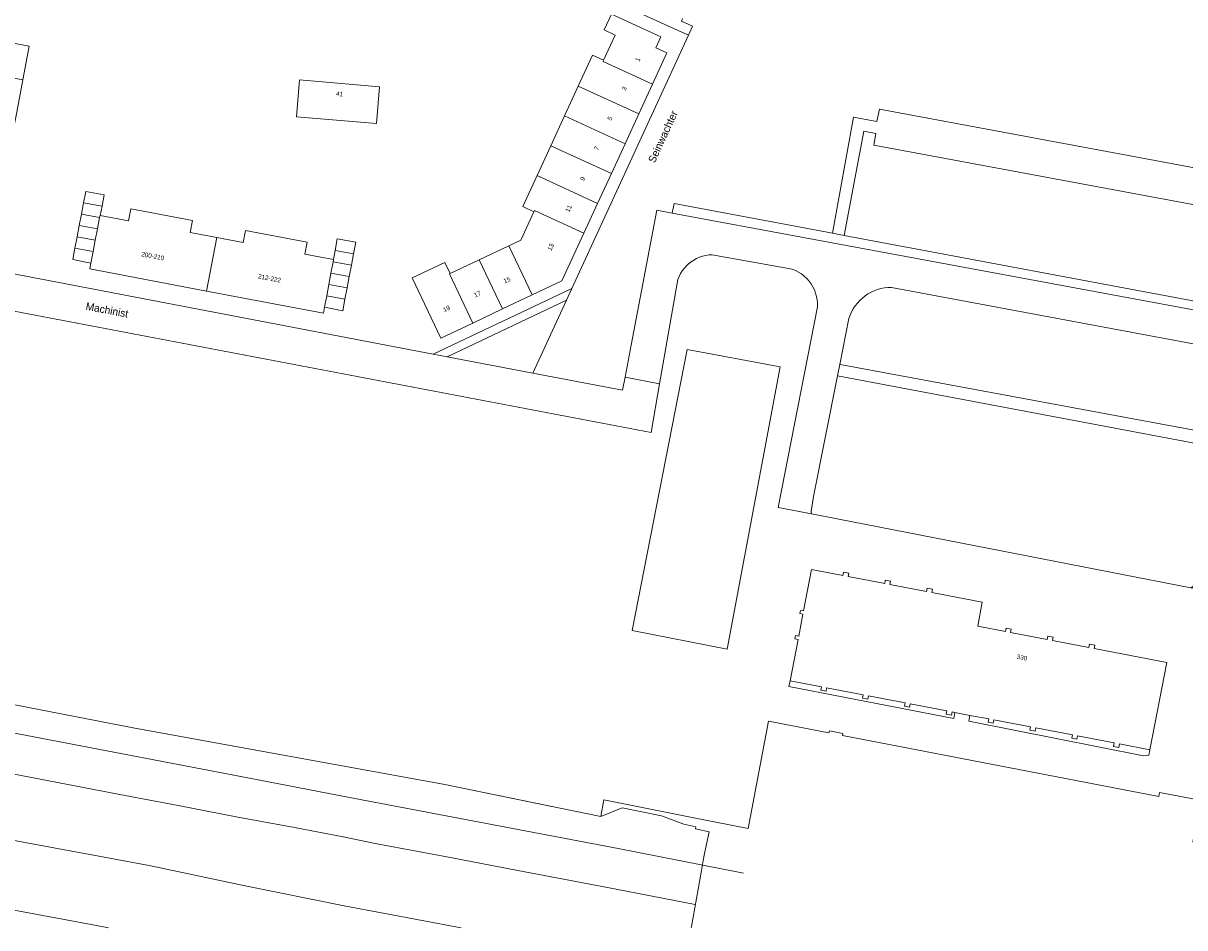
# Model space of a CAD drawing. Header units: metres. Extents: x 151448 to 154749, y 463108 to 465296.
# Tile 160 of 256: x 153127 to 153318, y 463112 to 463261. Entities that reach past the tile are written whole.
import ezdxf
from ezdxf.enums import TextEntityAlignment as Align

# ---------------------------------------------------------------- set-up
doc = ezdxf.new("R2010")
doc.units = ezdxf.units.M
for name, color, linetype, lineweight in [('B-PV-AM-AS_SPOOR_TREIN-G', 253, 'Continuous', 9), ('B-PV-GR-GROENVOORZIENING-GV', 253, 'Continuous', 9), ('B-PV-IE-TERREINAFSCHEIDING_KUNSTMATIG_HEKWERK-G', 253, 'Continuous', 9), ('B-PV-OG-BEBOUWING-GV', 1, 'Continuous', 9), ('B-PV-OG-BEBOUWING-T18', 2, 'Continuous', 9), ('B-PV-OG-TERREIN_BEGROEID-GV', 253, 'Continuous', 9), ('B-PV-OG-TERREIN_ERF-GV', 253, 'Continuous', 9), ('B-PV-OG-TOPOGRAFIE-T18', 2, 'Continuous', 9), ('B-PV-VH-GESLOTENVERHARDING_ASFALT-GV', 253, 'Continuous', 9), ('B-PV-VH-HALFVERHARDING-GV', 253, 'Continuous', 9), ('B-PV-VH-OPENVERHARDING_BETONELEMENT-GV', 253, 'Continuous', 9), ('B-PV-VH-OPENVERHARDING_TEGEL-GV', 253, 'Continuous', 9)]:
    doc.layers.add(name, color=color, linetype=linetype, lineweight=lineweight)
doc.styles.add('Drong', font='txt', dxfattribs={"height": 1.8})

msp = doc.modelspace()

# ---------------------------------------------------------------- linework, layer by layer
at = {"layer": 'B-PV-AM-AS_SPOOR_TREIN-G', "flags": 128}
for points in [[(153198.841, 463111.882), (153179.577, 463115.51), (153163.292, 463118.803), (153147.462, 463122.123), (153101.809, 463130.596), (153078.645, 463134.915), (153063.129, 463138.012), (153051.349, 463140.13), (153032.459, 463143.776), (153014.004, 463147.78), (153006.996, 463149.783), (153000.492, 463152.053), (152994.054, 463154.569), (152986.127, 463158.086), (152979.453, 463160.966), (152971.129, 463164.663), (152960.419, 463169.533)], [(153012.928, 463165.468), (153067.241, 463155.049), (153080.481, 463152.581), (153092.961, 463150.1), (153163.994, 463136.528), (153180.189, 463133.365), (153224.669, 463124.953), (153245.302, 463120.878)], [(152984.544, 463154.769), (152994.683, 463150.131), (153003.69, 463146.165), (153011.085, 463142.874), (153019.112, 463139.355), (153029.61, 463135.051), (153040.534, 463131.62), (153046.478, 463130.064), (153055.465, 463128.172), (153064.483, 463126.517), (153081.245, 463123.286), (153095.862, 463120.443), (153108.337, 463118.102), (153124.366, 463114.948), (153138.801, 463112.274), (153140.81, 463111.882)], [(153124.994, 463137.205), (153133.83, 463135.513), (153142.667, 463133.831), (153152.236, 463132.003), (153161.817, 463130.123), (153171.387, 463128.393), (153179.442, 463126.836), (153184.687, 463125.759), (153196.463, 463123.574), (153208.189, 463121.321), (153222.92, 463118.536), (153237.363, 463115.711)]]:
    msp.add_lwpolyline(points, dxfattribs=at)
at = {"layer": 'B-PV-GR-GROENVOORZIENING-GV', "flags": 128}
msp.add_lwpolyline([(153210.65, 463203.215), (153216.162, 463215.182), (153196.521, 463205.89)], close=True, dxfattribs=at)
at = {"layer": 'B-PV-IE-TERREINAFSCHEIDING_KUNSTMATIG_HEKWERK-G', "flags": 128}
msp.add_lwpolyline([(152892.697, 463201.166), (152896.992, 463208.997), (152918.335, 463197.711), (152923.9, 463194.966), (152950.81, 463183.923), (152962.109, 463180.631), (152986.246, 463175.311), (153062.588, 463160.582), (153082.134, 463156.987), (153145.123, 463144.739), (153195.892, 463135.501), (153213.788, 463131.828)], dxfattribs=at)
at = {"layer": 'B-PV-OG-BEBOUWING-GV', "flags": 128}
for points in [[(153222.297, 463254.733), (153222.199, 463254.52), (153230.348, 463250.767), (153232.723, 463255.925), (153230.9, 463256.765), (153231.727, 463258.562), (153223.574, 463262.316), (153222.372, 463259.706), (153224.2, 463258.864)], [(153115.424, 463253.611), (153126.683, 463251.484), (153127.735, 463257.05), (153123.697, 463257.813), (153124.068, 463259.775), (153120.404, 463260.467), (153120.034, 463258.507), (153116.476, 463259.179)], [(153222.297, 463254.733), (153220.476, 463255.572), (153218.119, 463250.454), (153228.089, 463245.862), (153230.348, 463250.767), (153222.199, 463254.52)], [(153185.429, 463250.342), (153172.248, 463251.458), (153171.735, 463245.395), (153184.915, 463244.279)], [(153218.119, 463250.454), (153215.86, 463245.549), (153225.83, 463240.957), (153228.089, 463245.862)], [(153213.601, 463240.644), (153223.572, 463236.053), (153225.83, 463240.957), (153215.86, 463245.549)], [(153213.601, 463240.644), (153211.342, 463235.739), (153221.313, 463231.148), (153223.572, 463236.053)], [(153219.054, 463226.243), (153221.313, 463231.148), (153211.342, 463235.739), (153208.985, 463230.621), (153210.816, 463229.778), (153210.914, 463229.991)], [(153136.689, 463231.241), (153139.731, 463230.66), (153140.093, 463232.568), (153137.049, 463233.126)], [(153139.448, 463229.164), (153139.731, 463230.66), (153136.689, 463231.241), (153136.333, 463229.375), (153139.328, 463228.803), (153139.398, 463229.173)], [(153138.974, 463226.936), (153138.62, 463225.07), (153138.266, 463223.203), (153137.909, 463221.32), (153137.727, 463220.359), (153156.947, 463216.715), (153158.617, 463225.525), (153154.259, 463226.351), (153154.632, 463228.318), (153144.482, 463230.243), (153144.109, 463228.28), (153139.448, 463229.164), (153139.398, 463229.173), (153139.328, 463228.803)], [(153210.537, 463216.064), (153215.431, 463218.377), (153219.054, 463226.243), (153210.914, 463229.991), (153210.816, 463229.778), (153208.652, 463225.078), (153206.71, 463224.161)], [(153136.333, 463229.375), (153135.977, 463227.508), (153138.974, 463226.936), (153139.328, 463228.803)], [(153138.62, 463225.07), (153138.974, 463226.936), (153135.977, 463227.508), (153135.621, 463225.642)], [(153177.813, 463221.878), (153173.112, 463222.77), (153173.485, 463224.74), (153163.347, 463226.663), (153162.975, 463224.698), (153158.617, 463225.525), (153156.947, 463216.715), (153176.167, 463213.071), (153176.35, 463214.036), (153176.71, 463215.938), (153177.064, 463217.804), (153177.418, 463219.671), (153177.771, 463221.538), (153177.835, 463221.874)], [(153135.265, 463223.776), (153138.266, 463223.203), (153138.62, 463225.07), (153135.621, 463225.642)], [(153178.092, 463223.411), (153181.124, 463222.836), (153181.484, 463224.734), (153178.438, 463225.312)], [(153138.266, 463223.203), (153135.265, 463223.776), (153134.905, 463221.89), (153137.909, 463221.32)], [(153180.77, 463220.969), (153181.124, 463222.836), (153178.092, 463223.411), (153177.813, 463221.878), (153177.835, 463221.874), (153177.771, 463221.538)], [(153201.828, 463221.853), (153205.655, 463213.756), (153210.537, 463216.064), (153206.71, 463224.161)], [(153180.416, 463219.103), (153180.77, 463220.969), (153177.771, 463221.538), (153177.418, 463219.671)], [(153200.773, 463211.448), (153196.946, 463219.546), (153197.018, 463219.58), (153196.159, 463221.397), (153190.804, 463218.864), (153195.49, 463208.951)], [(153197.018, 463219.58), (153196.946, 463219.546), (153200.773, 463211.448), (153205.655, 463213.756), (153201.828, 463221.853)], [(153177.064, 463217.804), (153180.062, 463217.236), (153180.416, 463219.103), (153177.418, 463219.671)], [(153176.71, 463215.938), (153179.708, 463215.369), (153180.062, 463217.236), (153177.064, 463217.804)], [(153176.35, 463214.036), (153179.348, 463213.471), (153179.708, 463215.369), (153176.71, 463215.938)], [(153280.12, 463147.332), (153282.601, 463146.856), (153285.684, 463146.265), (153285.578, 463145.716), (153286.443, 463145.55), (153286.548, 463146.1), (153292.566, 463144.946), (153292.461, 463144.398), (153293.327, 463144.232), (153293.432, 463144.78), (153299.455, 463143.626), (153299.349, 463143.076), (153300.209, 463142.911), (153300.315, 463143.461), (153306.342, 463142.306), (153306.235, 463141.748), (153307.098, 463141.582), (153307.205, 463142.14), (153312.224, 463141.178), (153314.989, 463155.582), (153303.044, 463157.873), (153303.147, 463158.415), (153302.285, 463158.58), (153302.181, 463158.038), (153296.177, 463159.19), (153296.282, 463159.733), (153295.419, 463159.899), (153295.315, 463159.355), (153289.294, 463160.51), (153289.4, 463161.06), (153288.536, 463161.227), (153288.43, 463160.676), (153283.876, 463161.549), (153284.63, 463165.483), (153276.308, 463167.083), (153276.411, 463167.621), (153275.547, 463167.786), (153275.444, 463167.249), (153269.424, 463168.407), (153269.526, 463168.934), (153268.664, 463169.098), (153268.563, 463168.572), (153262.547, 463169.73), (153262.649, 463170.259), (153261.79, 463170.425), (153261.688, 463169.895), (153256.534, 463170.886), (153255.21, 463164.041), (153254.685, 463164.142), (153254.58, 463163.602), (153255.106, 463163.501), (153254.41, 463159.904), (153253.884, 463160.006), (153253.779, 463159.466), (153254.305, 463159.364), (153252.984, 463152.532), (153258.137, 463151.545), (153258.033, 463151.004), (153258.902, 463150.839), (153259.006, 463151.378), (153265.024, 463150.225), (153264.921, 463149.692), (153265.784, 463149.526), (153265.886, 463150.06), (153271.904, 463148.906), (153271.801, 463148.368), (153272.665, 463148.202), (153272.768, 463148.74), (153278.785, 463147.587), (153278.682, 463147.047), (153279.546, 463146.881), (153279.649, 463147.422)]]:
    msp.add_lwpolyline(points, close=True, dxfattribs=at)
at = {"layer": 'B-PV-OG-TERREIN_BEGROEID-GV', "flags": 128}
msp.add_lwpolyline([(153262.669, 463212.179), (153261.172, 463204.644), (153261.213, 463204.636), (153326.042, 463192.579), (153328.773, 463206.263), (153269.695, 463217.318)], dxfattribs=at)
at = {"layer": 'B-PV-OG-TERREIN_BEGROEID-GV'}
msp.add_lwpolyline([(153269.695, 463217.318, 0.3305543), (153262.669, 463212.179)], format="xyb", dxfattribs=at)
at = {"layer": 'B-PV-OG-TERREIN_BEGROEID-GV', "flags": 128}
msp.add_lwpolyline([(153256.489, 463180.021), (153318.948, 463167.852), (153321.43, 463169.458), (153325.636, 463190.541), (153260.798, 463202.744), (153256.848, 463182.88), (153256.483, 463180.4)], close=True, dxfattribs=at)
at = {"layer": 'B-PV-OG-TERREIN_ERF-GV', "flags": 128}
for points in [[(153107.642, 463222.865), (153194.237, 463206.323), (153217.048, 463217.107), (153236.257, 463258.818), (153221.222, 463265.675)], [(153235.104, 463261.153), (153236.944, 463260.309), (153236.257, 463258.818), (153217.048, 463217.107), (153216.162, 463215.182), (153210.65, 463203.215), (153225.42, 463200.418), (153225.82, 463202.528), (153226.82, 463207.808), (153231.029, 463230.031), (153233.6, 463229.554), (153233.884, 463231.112), (153259.943, 463226.234), (153263.424, 463245.318), (153267.29, 463244.619), (153267.716, 463246.676), (153327.507, 463235.529)], [(153318.948, 463167.852), (153256.489, 463180.021), (153251.009, 463181.089), (153257.517, 463214.132), (153257.512, 463214.701), (153257.456, 463215.267), (153257.349, 463215.826), (153257.193, 463216.373), (153256.989, 463216.904), (153256.737, 463217.414), (153256.441, 463217.9), (153256.103, 463218.357), (153255.724, 463218.782), (153255.31, 463219.172), (153254.862, 463219.523), (153254.384, 463219.832), (153253.881, 463220.097), (153253.356, 463220.316), (153240.135, 463222.682), (153239.611, 463222.646), (153239.092, 463222.566), (153238.583, 463222.441), (153238.085, 463222.273), (153237.604, 463222.063), (153237.142, 463221.813), (153236.704, 463221.524), (153236.292, 463221.199), (153235.909, 463220.839), (153235.559, 463220.448), (153235.243, 463220.029), (153234.964, 463219.584), (153234.725, 463219.117), (153234.526, 463218.631), (153231.51, 463201.45), (153230.1, 463193.416), (153091.819, 463219.765)], [(152971.29, 463178.608), (152982.535, 463176.129), (152986.246, 463175.311), (153062.588, 463160.582), (153082.134, 463156.987), (153145.123, 463144.739), (153195.892, 463135.501), (153221.821, 463130.192), (153222.304, 463132.92), (153237.954, 463129.824), (153246.073, 463128.217), (153249.408, 463145.874), (153259.393, 463143.953), (153259.457, 463144.287), (153261.686, 463143.858), (153261.622, 463143.524), (153313.69, 463133.509), (153313.816, 463134.167), (153319.885, 463133.002), (153319.759, 463132.344), (153320.471, 463132.208), (153319.284, 463126.033), (153392.925, 463111.882)]]:
    msp.add_lwpolyline(points, dxfattribs=at)
for points in [[(153219.054, 463226.243), (153215.431, 463218.377), (153210.537, 463216.064), (153205.655, 463213.756), (153200.773, 463211.448), (153195.49, 463208.951), (153190.804, 463218.864), (153196.159, 463221.397), (153197.018, 463219.58), (153201.828, 463221.853), (153206.71, 463224.161), (153208.652, 463225.078), (153210.816, 463229.778), (153208.985, 463230.621), (153211.342, 463235.739), (153213.601, 463240.644), (153215.86, 463245.549), (153218.119, 463250.454), (153220.476, 463255.572), (153222.297, 463254.733), (153224.2, 463258.864), (153222.372, 463259.706), (153223.574, 463262.316), (153231.727, 463258.562), (153230.9, 463256.765), (153232.723, 463255.925), (153230.348, 463250.767), (153228.089, 463245.862), (153225.83, 463240.957), (153223.572, 463236.053), (153221.313, 463231.148)], [(153122.784, 463230.849), (153121.454, 463223.808), (153115.751, 463224.364), (153110.21, 463225.938), (153110.481, 463227.371), (153110.467, 463227.375), (153111.525, 463232.976), (153112.417, 463237.693), (153113.419, 463242.999), (153114.422, 463248.305), (153115.424, 463253.611), (153116.476, 463259.179), (153120.034, 463258.507), (153120.404, 463260.467), (153124.068, 463259.775), (153123.697, 463257.813), (153127.735, 463257.05), (153126.683, 463251.484), (153125.68, 463246.177), (153124.678, 463240.871), (153123.675, 463235.565)], [(153185.429, 463250.342), (153184.915, 463244.279), (153171.735, 463245.395), (153172.248, 463251.458)], [(153261.881, 463225.871), (153323.381, 463214.357), (153324.081, 463217.6), (153326.347, 463229.65), (153266.79, 463240.738), (153267.078, 463242.67), (153265.145, 463243.04)], [(153158.617, 463225.525), (153162.975, 463224.698), (153163.347, 463226.663), (153173.485, 463224.74), (153173.112, 463222.77), (153177.813, 463221.878), (153178.092, 463223.411), (153178.438, 463225.312), (153181.484, 463224.734), (153181.124, 463222.836), (153180.77, 463220.969), (153180.416, 463219.103), (153180.062, 463217.236), (153179.708, 463215.369), (153179.348, 463213.471), (153176.35, 463214.036), (153176.167, 463213.071), (153156.947, 463216.715), (153137.727, 463220.359), (153137.909, 463221.32), (153134.905, 463221.89), (153135.265, 463223.776), (153135.621, 463225.642), (153135.977, 463227.508), (153136.333, 463229.375), (153136.689, 463231.241), (153137.049, 463233.126), (153140.093, 463232.568), (153139.731, 463230.66), (153139.448, 463229.164), (153144.109, 463228.28), (153144.482, 463230.243), (153154.632, 463228.318), (153154.259, 463226.351)], [(153236.065, 463207.085), (153251.366, 463204.215), (153242.656, 463157.767), (153226.984, 463160.844)], [(153252.807, 463151.618), (153252.984, 463152.532), (153254.305, 463159.364), (153253.779, 463159.466), (153253.884, 463160.006), (153254.41, 463159.904), (153255.106, 463163.501), (153254.58, 463163.602), (153254.685, 463164.142), (153255.21, 463164.041), (153256.534, 463170.886), (153261.688, 463169.895), (153261.79, 463170.425), (153262.649, 463170.259), (153262.547, 463169.73), (153268.563, 463168.572), (153268.664, 463169.098), (153269.526, 463168.934), (153269.424, 463168.407), (153275.444, 463167.249), (153275.547, 463167.786), (153276.411, 463167.621), (153276.308, 463167.083), (153284.63, 463165.483), (153283.876, 463161.549), (153288.43, 463160.676), (153288.536, 463161.227), (153289.4, 463161.06), (153289.294, 463160.51), (153295.315, 463159.355), (153295.419, 463159.899), (153296.282, 463159.733), (153296.177, 463159.19), (153302.181, 463158.038), (153302.285, 463158.58), (153303.147, 463158.415), (153303.044, 463157.873), (153314.989, 463155.582), (153312.224, 463141.178), (153312.058, 463140.313), (153311.182, 463140.198), (153282.404, 463145.885), (153282.601, 463146.856), (153280.12, 463147.332), (153279.943, 463146.314)]]:
    msp.add_lwpolyline(points, close=True, dxfattribs=at)
at = {"layer": 'B-PV-VH-GESLOTENVERHARDING_ASFALT-GV', "flags": 128}
for points in [[(153321.163, 463213.304), (153233.6, 463229.554), (153231.029, 463230.031), (153226.82, 463207.808), (153225.82, 463202.528), (153231.51, 463201.45), (153234.526, 463218.631), (153234.725, 463219.117), (153234.964, 463219.584), (153235.243, 463220.029), (153235.559, 463220.448), (153235.909, 463220.839), (153236.292, 463221.199), (153236.704, 463221.524), (153237.142, 463221.813), (153237.604, 463222.063), (153238.085, 463222.273), (153238.583, 463222.441), (153239.092, 463222.566), (153239.611, 463222.646), (153240.135, 463222.682), (153253.356, 463220.316), (153253.881, 463220.097), (153254.384, 463219.832), (153254.862, 463219.523), (153255.31, 463219.172), (153255.724, 463218.782), (153256.103, 463218.357), (153256.441, 463217.9), (153256.737, 463217.414), (153256.989, 463216.904), (153257.193, 463216.373), (153257.349, 463215.826), (153257.456, 463215.267), (153257.512, 463214.701), (153257.517, 463214.132), (153251.009, 463181.089), (153256.489, 463180.021), (153256.483, 463180.4), (153256.848, 463182.88), (153260.798, 463202.744), (153261.172, 463204.644), (153262.669, 463212.179)], [(153269.695, 463217.318), (153328.773, 463206.263), (153332.741, 463205.644), (153339.981, 463204.29), (153340.411, 463204.21), (153359.386, 463200.663), (153360.499, 463200.486), (153360.935, 463200.4)]]:
    msp.add_lwpolyline(points, dxfattribs=at)
at = {"layer": 'B-PV-VH-GESLOTENVERHARDING_ASFALT-GV'}
msp.add_lwpolyline([(153262.669, 463212.179, -0.3305543), (153269.695, 463217.318)], format="xyb", dxfattribs=at)
at = {"layer": 'B-PV-VH-HALFVERHARDING-GV', "flags": 128}
msp.add_lwpolyline([(153236.692, 463111.882), (153236.735, 463112.117), (153238.401, 463121.313), (153238.701, 463122.969), (153238.913, 463124.137), (153239.649, 463127.671), (153237.622, 463128.123), (153237.423, 463128.17), (153237.5, 463128.507), (153235.509, 463128.933), (153231.814, 463130.297), (153225.369, 463131.637), (153221.821, 463130.192), (153195.892, 463135.501), (153145.123, 463144.739), (153082.134, 463156.987), (153062.588, 463160.582), (152986.246, 463175.311), (152982.535, 463176.129), (152982.048, 463173.553), (152975.361, 463174.936), (152973.744, 463175.523)], dxfattribs=at)
at = {"layer": 'B-PV-VH-OPENVERHARDING_BETONELEMENT-GV', "flags": 128}
msp.add_lwpolyline([(153327.507, 463235.529), (153267.716, 463246.676), (153267.29, 463244.619), (153263.424, 463245.318), (153259.943, 463226.234), (153261.881, 463225.871), (153265.145, 463243.04), (153267.078, 463242.67), (153266.79, 463240.738), (153326.347, 463229.65)], dxfattribs=at)
for points in [[(153231.51, 463201.45), (153225.82, 463202.528), (153225.42, 463200.418), (153210.65, 463203.215), (153196.521, 463205.89), (153194.237, 463206.323), (153107.642, 463222.865), (153106.049, 463223.169), (153096.26, 463225.039), (153092.953, 463225.671), (153091.86, 463219.98), (153091.819, 463219.765), (153230.1, 463193.416)], [(153318.948, 463167.852), (153326.971, 463166.418), (153325.352, 463168.829), (153329.61, 463190.04), (153365.139, 463183.511), (153365.51, 463185.486), (153329.984, 463191.903), (153332.741, 463205.644), (153328.773, 463206.263), (153326.042, 463192.579), (153261.213, 463204.636), (153261.172, 463204.644), (153260.798, 463202.744), (153325.636, 463190.541), (153321.43, 463169.458)]]:
    msp.add_lwpolyline(points, close=True, dxfattribs=at)
at = {"layer": 'B-PV-VH-OPENVERHARDING_TEGEL-GV', "flags": 128}
for points in [[(153221.222, 463265.675), (153236.257, 463258.818), (153236.944, 463260.309), (153235.104, 463261.153), (153235.291, 463261.563)], [(153323.173, 463213.391), (153323.381, 463214.357), (153261.881, 463225.871), (153259.943, 463226.234), (153233.884, 463231.112), (153233.6, 463229.554), (153321.163, 463213.304)]]:
    msp.add_lwpolyline(points, dxfattribs=at)
for points in [[(153194.237, 463206.323), (153196.521, 463205.89), (153216.162, 463215.182), (153217.048, 463217.107)], [(153236.065, 463207.085), (153226.984, 463160.844), (153242.656, 463157.767), (153251.366, 463204.215)]]:
    msp.add_lwpolyline(points, close=True, dxfattribs=at)

# ---------------------------------------------------------------- texts
at = {"layer": 'B-PV-OG-BEBOUWING-T18', "style": 'Drong'}
for s, rotation, p in [('1', 65.3, (153227.897, 463254.828)), ('41', 355.2, (153178.853, 463249.168)), ('3', 65.3, (153225.684, 463250.051)), ('5', 65.3, (153223.33, 463245.125)), ('7', 65.3, (153221.14, 463240.212)), ('9', 65.3, (153218.846, 463235.2)), ('11', 65.3, (153216.529, 463230.306)), ('13', 65.3, (153213.569, 463223.957)), ('200-210', 349.3, (153148.082, 463222.467)), ('212-222', 349.3, (153167.302, 463218.823)), ('15', 25.3, (153206.386, 463218.526)), ('17', 25.3, (153201.504, 463216.218)), ('19', 25.3, (153196.422, 463213.816)), ('330', 348.9, (153291.166, 463156.381))]:
    msp.add_text(s, height=0.75, rotation=rotation, dxfattribs=at).set_placement(p, align=Align.MIDDLE)
at = {"layer": 'B-PV-OG-TOPOGRAFIE-T18', "style": 'Drong'}
for s, rotation, p in [('Seinwachter', 65.3, (153232.032, 463242.136)), ('Machinist', 349.2, (153140.563, 463213.626))]:
    msp.add_text(s, height=1.25, rotation=rotation, dxfattribs=at).set_placement(p, align=Align.MIDDLE)

doc.saveas('drawing.dxf')
